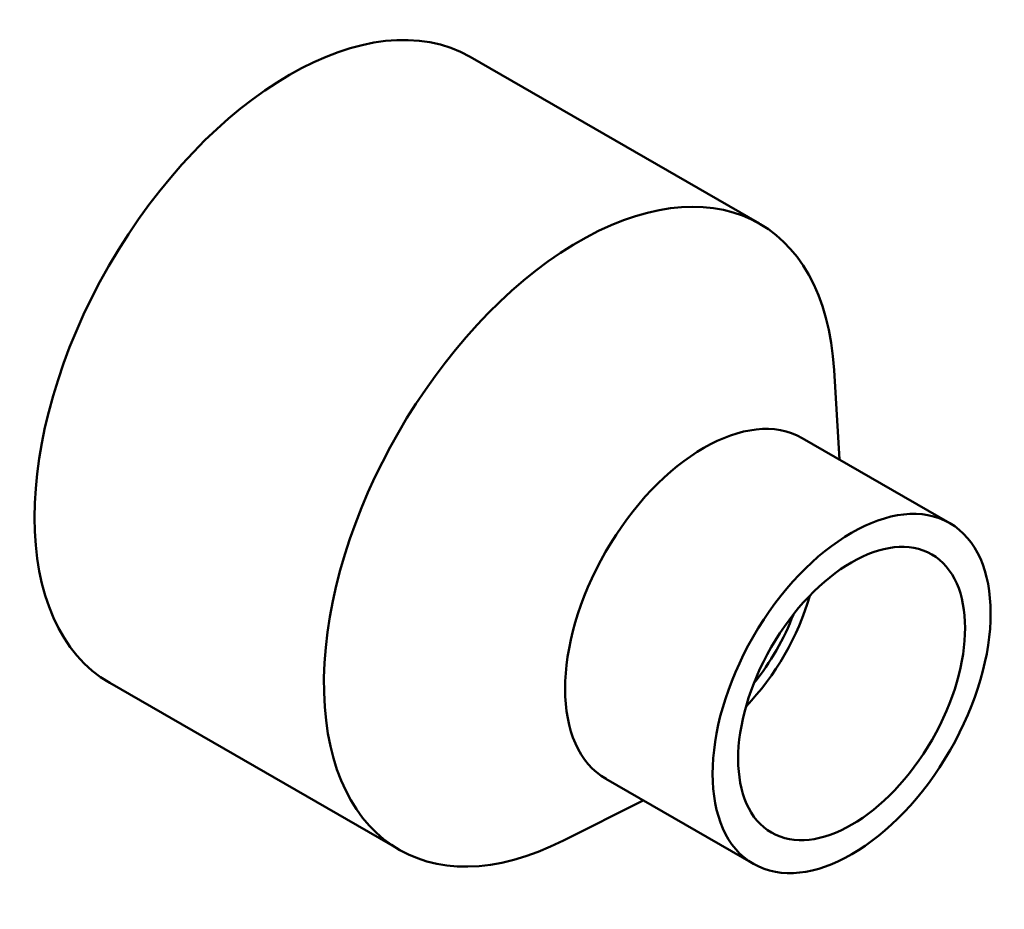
# Model space of a CAD drawing. Header units: millimetres. Extents: x 0 to 901, y -48 to 1035.
# Tile 3 of 3: x 773 to 896, y 792 to 903. Entities that reach past the tile are written whole.
import ezdxf

# ---------------------------------------------------------------- set-up
doc = ezdxf.new("R2010")
doc.units = ezdxf.units.MM
doc.layers.add('Visible (ANSI)', color=7, linetype='Continuous', lineweight=50)

msp = doc.modelspace()

# ---------------------------------------------------------------- linework, layer by layer
at = {"layer": 'Visible (ANSI)'}
for p, q in [((865.45, 877.545), (829.387, 898.312)), ((875.403, 848.157), (874.743, 859.269)), ((889.161, 840.235), (870.776, 850.822)), ((820.537, 799.553), (784.474, 820.32)), ((864.708, 797.772), (846.323, 808.359)), ((850.951, 805.695), (841.008, 800.688))]:
    msp.add_line(p, q, dxfattribs=at)
for centre, major_axis, start_param, end_param in [((806.931, 859.316), (-22.456, -38.996), 3.1415927, 6.2831853), ((842.993, 838.549), (-22.456, -38.996), 2.4205505, 7.0042275), ((858.55, 829.591), (-12.226, -21.231), 3.1415927, 6.2831853), ((858.55, 829.591), (-9.981, -17.332), 1.1616642, 1.9799285), ((858.55, 829.591), (-8.983, -15.599), 1.2938014, 1.8477913)]:
    msp.add_ellipse(centre, major_axis=major_axis, ratio=0.5780931, start_param=start_param, end_param=end_param, dxfattribs=at)
for major_axis in [(-12.226, -21.231), (-9.981, -17.332)]:
    msp.add_ellipse((876.934, 819.004), major_axis=major_axis, ratio=0.5780931, dxfattribs=at)

doc.saveas('drawing.dxf')
